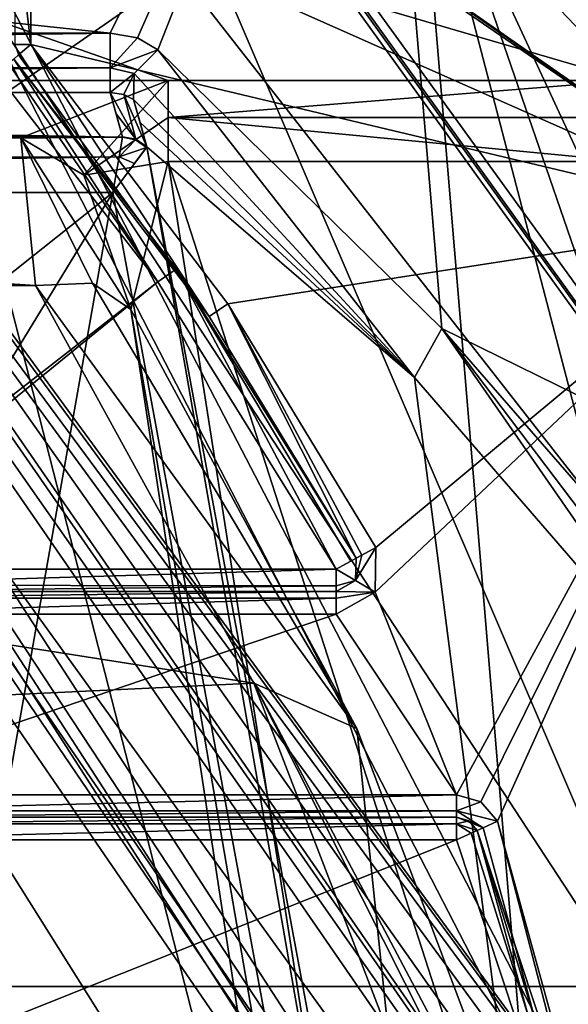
# Model space of a CAD drawing. Extents: x -200 to 200, y -433 to 356.
# Tile 130 of 256: x 5.05 to 7.48, y -251.08 to -246.72. Entities that reach past the tile are written whole.
import ezdxf

# ---------------------------------------------------------------- set-up
doc = ezdxf.new("R2010")
doc.units = 0
doc.header["$LTSCALE"] = 13.670324
for name, color, linetype in [('102', 7, 'CONTINUOUS'), ('2966', 7, 'CONTINUOUS'), ('2967', 7, 'CONTINUOUS'), ('2969', 7, 'CONTINUOUS'), ('2970', 7, 'CONTINUOUS'), ('2971', 7, 'CONTINUOUS'), ('2973', 7, 'CONTINUOUS'), ('2981', 7, 'CONTINUOUS'), ('2985', 7, 'CONTINUOUS'), ('2986', 7, 'CONTINUOUS'), ('2988', 7, 'CONTINUOUS'), ('2999', 7, 'CONTINUOUS'), ('3015', 7, 'CONTINUOUS'), ('3016', 7, 'CONTINUOUS'), ('3017', 7, 'CONTINUOUS'), ('3023', 7, 'CONTINUOUS'), ('3094', 7, 'CONTINUOUS'), ('3095', 7, 'CONTINUOUS'), ('3135', 7, 'CONTINUOUS'), ('3136', 7, 'CONTINUOUS'), ('3137', 7, 'CONTINUOUS'), ('3141', 7, 'CONTINUOUS'), ('3142', 7, 'CONTINUOUS'), ('3143', 7, 'CONTINUOUS'), ('3164', 7, 'CONTINUOUS'), ('3165', 7, 'CONTINUOUS'), ('3166', 7, 'CONTINUOUS'), ('3170', 7, 'CONTINUOUS'), ('3171', 7, 'CONTINUOUS'), ('3172', 7, 'CONTINUOUS'), ('3173', 7, 'CONTINUOUS'), ('3174', 7, 'CONTINUOUS'), ('3176', 7, 'CONTINUOUS'), ('3649', 7, 'CONTINUOUS'), ('3652', 7, 'CONTINUOUS'), ('3654', 7, 'CONTINUOUS'), ('3655', 7, 'CONTINUOUS'), ('3657', 7, 'CONTINUOUS'), ('3658', 7, 'CONTINUOUS'), ('3669', 7, 'CONTINUOUS'), ('3698', 7, 'CONTINUOUS'), ('3701', 7, 'CONTINUOUS'), ('3708', 7, 'CONTINUOUS'), ('3710', 7, 'CONTINUOUS'), ('3722', 7, 'CONTINUOUS'), ('3724', 7, 'CONTINUOUS'), ('3731', 7, 'CONTINUOUS'), ('3732', 7, 'CONTINUOUS'), ('3887', 7, 'CONTINUOUS'), ('3889', 7, 'CONTINUOUS'), ('3890', 7, 'CONTINUOUS'), ('3892', 7, 'CONTINUOUS'), ('3893', 7, 'CONTINUOUS'), ('3908', 7, 'CONTINUOUS'), ('3910', 7, 'CONTINUOUS'), ('3913', 7, 'CONTINUOUS'), ('8', 7, 'CONTINUOUS'), ('80', 7, 'CONTINUOUS'), ('83', 7, 'CONTINUOUS'), ('84', 7, 'CONTINUOUS'), ('86', 7, 'CONTINUOUS'), ('956', 7, 'CONTINUOUS'), ('963', 7, 'CONTINUOUS'), ('965', 7, 'CONTINUOUS'), ('967', 7, 'CONTINUOUS')]:
    doc.layers.add(name, color=color, linetype=linetype)

msp = doc.modelspace()

# ---------------------------------------------------------------- linework, layer by layer
at = {"layer": '102', "color": 7, "linetype": 'CONTINUOUS'}
for points in [[(0, -241.5, 63.65), (11.7498, -259.6401, 63.65), (0, -241.7929, 64.3571), (0, -241.5, 63.65)], [(11.7498, -259.6401, 63.65), (0, -242.5, 64.65), (0, -241.7929, 64.3571), (11.7498, -259.6401, 63.65)], [(10.7493, -259.6441, 64.65), (0, -242.5, 64.65), (11.7498, -259.6401, 63.65), (10.7493, -259.6441, 64.65)]]:
    msp.add_3dface(points, dxfattribs=at)
at = {"layer": '2966', "color": 7, "linetype": 'CONTINUOUS'}
for points in [[(0, -241.85, 58.15), (5.1, -246.15, 58.15), (8.3709, -247.6033, 58.15), (0, -241.85, 58.15)], [(5.1, -246.15, 58.15), (5.1, -246.8248, 58.15), (8.3709, -247.6033, 58.15), (5.1, -246.15, 58.15)], [(5.1, -246.8248, 58.15), (5.9732, -247.9748, 58.15), (8.3709, -247.6033, 58.15), (5.1, -246.8248, 58.15)], [(5.9732, -247.9748, 58.15), (6.6278, -249.0538, 58.15), (8.3709, -247.6033, 58.15), (5.9732, -247.9748, 58.15)], [(6.6246, -249.2516, 58.15), (6.9852, -250.15, 58.15), (8.3709, -247.6033, 58.15), (6.6246, -249.2516, 58.15)], [(6.6278, -249.0538, 58.15), (6.6246, -249.2516, 58.15), (8.3709, -247.6033, 58.15), (6.6278, -249.0538, 58.15)], [(6.9852, -250.15, 58.15), (7.0932, -250.1818, 58.15), (8.3709, -247.6033, 58.15), (6.9852, -250.15, 58.15)], [(7.0932, -250.1818, 58.15), (7.1671, -250.2668, 58.15), (8.3709, -247.6033, 58.15), (7.0932, -250.1818, 58.15)], [(7.1671, -250.2668, 58.15), (8.895, -256.5463, 58.15), (8.3709, -247.6033, 58.15), (7.1671, -250.2668, 58.15)], [(6.4525, -249.35, 58.15), (6.9852, -250.15, 58.15), (6.6246, -249.2516, 58.15), (6.4525, -249.35, 58.15)], [(4.1, -250.15, 58.15), (6.9852, -250.15, 58.15), (6.4525, -249.35, 58.15), (4.1, -250.15, 58.15)], [(4.1, -249.35, 58.15), (4.1, -250.15, 58.15), (6.4525, -249.35, 58.15), (4.1, -249.35, 58.15)]]:
    msp.add_3dface(points, dxfattribs=at)
at = {"layer": '2967', "color": 7, "linetype": 'CONTINUOUS'}
for points in [[(0, -241.75, 51.25), (11.4989, -259.503, 58.05), (2.594, -242.2139, 49.1018), (0, -241.75, 51.25)], [(0, -241.75, 58.05), (11.4989, -259.503, 58.05), (0, -241.75, 51.25), (0, -241.75, 58.05)], [(2.594, -242.2139, 49.1018), (11.4989, -259.503, 58.05), (4.513, -243.194, 10.3735), (2.594, -242.2139, 49.1018)], [(4.513, -243.194, 10.3735), (11.4989, -259.503, 58.05), (8.166, -247.076, 7.15), (4.513, -243.194, 10.3735)]]:
    msp.add_3dface(points, dxfattribs=at)
at = {"layer": '2969', "color": 7, "linetype": 'CONTINUOUS'}
for points in [[(5.6631, -247.8761, 11.15), (4.9486, -246.9555, 11.15), (3.9585, -249.2086, 11.15), (5.6631, -247.8761, 11.15)], [(4.1, -249.15, 11.15), (5.6631, -247.8761, 11.15), (3.9585, -249.2086, 11.15), (4.1, -249.15, 11.15)], [(6.4525, -249.15, 11.15), (5.6631, -247.8761, 11.15), (4.1, -249.15, 11.15), (6.4525, -249.15, 11.15)], [(0.55, -252.9221, 11.15), (6.9852, -250.35, 11.15), (4.1, -250.35, 11.15), (0.55, -252.9221, 11.15)], [(8.3102, -254.3596, 11.15), (6.9852, -250.35, 11.15), (0.55, -252.9221, 11.15), (8.3102, -254.3596, 11.15)]]:
    msp.add_3dface(points, dxfattribs=at)
at = {"layer": '2970', "color": 7, "linetype": 'CONTINUOUS'}
for points in [[(7.0762, -250.3084, 58.05), (8.4078, -254.3378, 11.25), (8.7959, -256.559, 58.05), (7.0762, -250.3084, 58.05)], [(7.0762, -250.3084, 11.25), (8.4078, -254.3378, 11.25), (7.0762, -250.3084, 58.05), (7.0762, -250.3084, 11.25)]]:
    msp.add_3dface(points, dxfattribs=at)
at = {"layer": '2971', "color": 7, "linetype": 'CONTINUOUS'}
for points in [[(6.9852, -250.25, 11.25), (6.9852, -250.25, 58.05), (4.1, -250.25, 11.25), (6.9852, -250.25, 11.25)], [(4.1, -250.25, 11.25), (6.9852, -250.25, 58.05), (4.1, -250.25, 58.05), (4.1, -250.25, 11.25)]]:
    msp.add_3dface(points, dxfattribs=at)
at = {"layer": '2973', "color": 7, "linetype": 'CONTINUOUS'}
for points in [[(5.0243, -246.8901, 58.05), (5.745, -247.8187, 11.25), (5.8901, -248.0305, 58.05), (5.0243, -246.8901, 58.05)], [(5.0243, -246.8901, 11.25), (5.745, -247.8187, 11.25), (5.0243, -246.8901, 58.05), (5.0243, -246.8901, 11.25)], [(5.745, -247.8187, 11.25), (6.5401, -249.1019, 11.25), (5.8901, -248.0305, 58.05), (5.745, -247.8187, 11.25)], [(6.5401, -249.1019, 11.25), (6.5401, -249.1019, 58.05), (5.8901, -248.0305, 58.05), (6.5401, -249.1019, 11.25)]]:
    msp.add_3dface(points, dxfattribs=at)
at = {"layer": '2981', "color": 7, "linetype": 'CONTINUOUS'}
for points in [[(4.1, -249.25, 11.25), (4.1, -249.25, 58.05), (6.4525, -249.25, 11.25), (4.1, -249.25, 11.25)], [(6.4525, -249.25, 11.25), (4.1, -249.25, 58.05), (6.4525, -249.25, 58.05), (6.4525, -249.25, 11.25)]]:
    msp.add_3dface(points, dxfattribs=at)
at = {"layer": '2985', "color": 7, "linetype": 'CONTINUOUS'}
for points in [[(4.2353, -243.3176, 9.9677), (7.7436, -246.9847, 6.8018), (-4.4044, -243.4312, 9.8856), (4.2353, -243.3176, 9.9677)], [(-5.7084, -246.9847, 6.8018), (-4.4044, -243.4312, 9.8856), (5.7084, -246.9847, 6.8018), (-5.7084, -246.9847, 6.8018)], [(-4.4044, -243.4312, 9.8856), (7.7436, -246.9847, 6.8018), (5.7084, -246.9847, 6.8018), (-4.4044, -243.4312, 9.8856)], [(-5.0498, -247.247, 6.5278), (-5.7084, -246.9847, 6.8018), (5.0558, -247.2381, 6.5372), (-5.0498, -247.247, 6.5278)], [(5.0558, -247.2381, 6.5372), (-5.7084, -246.9847, 6.8018), (5.7084, -246.9847, 6.8018), (5.0558, -247.2381, 6.5372)], [(-5.1213, -247.8925, 5.8196), (-5.0498, -247.247, 6.5278), (5.1214, -247.8925, 5.8196), (-5.1213, -247.8925, 5.8196)], [(5.1214, -247.8925, 5.8196), (-5.0498, -247.247, 6.5278), (5.0558, -247.2381, 6.5372), (5.1214, -247.8925, 5.8196)], [(-6.348, -250.2474, 2.7288), (-5.1213, -247.8925, 5.8196), (6.088, -249.6558, 3.5946), (-6.348, -250.2474, 2.7288)], [(6.088, -249.6558, 3.5946), (-5.1213, -247.8925, 5.8196), (5.1214, -247.8925, 5.8196), (6.088, -249.6558, 3.5946)], [(6.9326, -251.8575, -0.0732), (-6.348, -250.2474, 2.7288), (6.088, -249.6558, 3.5946), (6.9326, -251.8575, -0.0732)], [(-6.9326, -251.8575, -0.0732), (-6.348, -250.2474, 2.7288), (6.9326, -251.8575, -0.0732), (-6.9326, -251.8575, -0.0732)]]:
    msp.add_3dface(points, dxfattribs=at)
at = {"layer": '2986', "color": 7, "linetype": 'CONTINUOUS'}
for points in [[(5.7084, -247.3435, 6.65), (10.7918, -263.1292, 6.65), (8.486, -265.1074, 6.65), (5.7084, -247.3435, 6.65)], [(7.7436, -247.3435, 6.65), (10.7918, -263.1292, 6.65), (5.7084, -247.3435, 6.65), (7.7436, -247.3435, 6.65)]]:
    msp.add_3dface(points, dxfattribs=at)
at = {"layer": '2988', "color": 7, "linetype": 'CONTINUOUS'}
for points in [[(5.5429, -247.9991, 6.15), (8.0692, -264.6218, 6.15), (6.5431, -249.8562, 3.8845), (5.5429, -247.9991, 6.15)], [(6.5431, -249.8562, 3.8845), (8.0692, -264.6218, 6.15), (7.4105, -252.1577, 0.15), (6.5431, -249.8562, 3.8845)]]:
    msp.add_3dface(points, dxfattribs=at)
at = {"layer": '2999', "color": 7, "linetype": 'CONTINUOUS'}
for points in [[(5.7084, -247.3435, 6.65), (5.5429, -247.9991, 6.15), (5.3344, -247.4044, 6.5152), (5.7084, -247.3435, 6.65)], [(5.7084, -247.3435, 6.65), (8.486, -265.1074, 6.65), (5.5429, -247.9991, 6.15), (5.7084, -247.3435, 6.65)], [(8.486, -265.1074, 6.65), (8.0692, -264.6218, 6.15), (5.5429, -247.9991, 6.15), (8.486, -265.1074, 6.65)]]:
    msp.add_3dface(points, dxfattribs=at)
at = {"layer": '3015', "color": 7, "linetype": 'CONTINUOUS'}
for points in [[(6.5431, -249.8562, 3.8845), (5.1214, -247.8925, 5.8196), (5.373, -247.8834, 5.9528), (6.5431, -249.8562, 3.8845)], [(6.088, -249.6558, 3.5946), (5.1214, -247.8925, 5.8196), (6.5431, -249.8562, 3.8845), (6.088, -249.6558, 3.5946)], [(5.5429, -247.9991, 6.15), (6.5431, -249.8562, 3.8845), (5.373, -247.8834, 5.9528), (5.5429, -247.9991, 6.15)], [(6.9326, -251.8575, -0.0732), (6.088, -249.6558, 3.5946), (7.2331, -251.9308, 0.0095), (6.9326, -251.8575, -0.0732)], [(6.088, -249.6558, 3.5946), (6.5431, -249.8562, 3.8845), (7.4105, -252.1577, 0.15), (6.088, -249.6558, 3.5946)], [(6.088, -249.6558, 3.5946), (7.4105, -252.1577, 0.15), (7.2331, -251.9308, 0.0095), (6.088, -249.6558, 3.5946)]]:
    msp.add_3dface(points, dxfattribs=at)
at = {"layer": '3016', "color": 7, "linetype": 'CONTINUOUS'}
for points in [[(5.0558, -247.2381, 6.5372), (5.7084, -246.9847, 6.8018), (5.3344, -247.4044, 6.5152), (5.0558, -247.2381, 6.5372)], [(5.3344, -247.4044, 6.5152), (5.7084, -246.9847, 6.8018), (5.7084, -247.1487, 6.6895), (5.3344, -247.4044, 6.5152)], [(5.7084, -247.3435, 6.65), (5.3344, -247.4044, 6.5152), (5.7084, -247.1487, 6.6895), (5.7084, -247.3435, 6.65)], [(5.0558, -247.2381, 6.5372), (5.5429, -247.9991, 6.15), (5.373, -247.8834, 5.9528), (5.0558, -247.2381, 6.5372)], [(5.5429, -247.9991, 6.15), (5.0558, -247.2381, 6.5372), (5.3344, -247.4044, 6.5152), (5.5429, -247.9991, 6.15)], [(5.1214, -247.8925, 5.8196), (5.0558, -247.2381, 6.5372), (5.373, -247.8834, 5.9528), (5.1214, -247.8925, 5.8196)]]:
    msp.add_3dface(points, dxfattribs=at)
at = {"layer": '3017', "color": 7, "linetype": 'CONTINUOUS'}
for points in [[(5.7084, -247.1487, 6.6895), (7.7436, -246.9847, 6.8018), (7.7436, -247.1487, 6.6895), (5.7084, -247.1487, 6.6895)], [(5.7084, -246.9847, 6.8018), (7.7436, -246.9847, 6.8018), (5.7084, -247.1487, 6.6895), (5.7084, -246.9847, 6.8018)], [(7.7436, -247.3435, 6.65), (5.7084, -247.1487, 6.6895), (7.7436, -247.1487, 6.6895), (7.7436, -247.3435, 6.65)], [(7.7436, -247.3435, 6.65), (5.7084, -247.3435, 6.65), (5.7084, -247.1487, 6.6895), (7.7436, -247.3435, 6.65)]]:
    msp.add_3dface(points, dxfattribs=at)
at = {"layer": '3023', "color": 7, "linetype": 'CONTINUOUS'}
for points in [[(4.513, -243.194, 10.3735), (8.166, -247.076, 7.15), (4.2353, -243.3176, 9.9677), (4.513, -243.194, 10.3735)], [(4.2353, -243.3176, 9.9677), (8.166, -247.076, 7.15), (7.9981, -246.9672, 6.9412), (4.2353, -243.3176, 9.9677)], [(7.7436, -246.9847, 6.8018), (4.2353, -243.3176, 9.9677), (7.9981, -246.9672, 6.9412), (7.7436, -246.9847, 6.8018)]]:
    msp.add_3dface(points, dxfattribs=at)
at = {"layer": '3094', "color": 7, "linetype": 'CONTINUOUS'}
for points in [[(6.9852, -250.25, 58.05), (6.9852, -250.25, 11.25), (7.0393, -250.2659, 11.25), (6.9852, -250.25, 58.05)], [(6.9852, -250.25, 58.05), (7.0393, -250.2659, 11.25), (7.0393, -250.2659, 58.05), (6.9852, -250.25, 58.05)], [(7.0762, -250.3084, 11.25), (7.0762, -250.3084, 58.05), (7.0393, -250.2659, 58.05), (7.0762, -250.3084, 11.25)], [(7.0393, -250.2659, 11.25), (7.0762, -250.3084, 11.25), (7.0393, -250.2659, 58.05), (7.0393, -250.2659, 11.25)]]:
    msp.add_3dface(points, dxfattribs=at)
at = {"layer": '3095', "color": 7, "linetype": 'CONTINUOUS'}
for points in [[(6.5401, -249.1019, 58.05), (6.5385, -249.2009, 11.25), (6.5385, -249.2009, 58.05), (6.5401, -249.1019, 58.05)], [(6.5401, -249.1019, 58.05), (6.5401, -249.1019, 11.25), (6.5385, -249.2009, 11.25), (6.5401, -249.1019, 58.05)], [(6.4525, -249.25, 11.25), (6.4525, -249.25, 58.05), (6.5385, -249.2009, 58.05), (6.4525, -249.25, 11.25)], [(6.5385, -249.2009, 11.25), (6.4525, -249.25, 11.25), (6.5385, -249.2009, 58.05), (6.5385, -249.2009, 11.25)]]:
    msp.add_3dface(points, dxfattribs=at)
at = {"layer": '3135', "color": 7, "linetype": 'CONTINUOUS'}
for points in [[(8.3102, -254.3596, 11.15), (7.0762, -250.3084, 11.25), (7.0499, -250.3203, 11.1798), (8.3102, -254.3596, 11.15)], [(8.3102, -254.3596, 11.15), (8.4078, -254.3378, 11.25), (7.0762, -250.3084, 11.25), (8.3102, -254.3596, 11.15)], [(6.9852, -250.35, 11.15), (8.3102, -254.3596, 11.15), (7.0499, -250.3203, 11.1798), (6.9852, -250.35, 11.15)]]:
    msp.add_3dface(points, dxfattribs=at)
at = {"layer": '3136', "color": 7, "linetype": 'CONTINUOUS'}
for points in [[(7.0393, -250.2659, 11.25), (6.9852, -250.25, 11.25), (6.9852, -250.2789, 11.1796), (7.0393, -250.2659, 11.25)], [(7.0762, -250.3084, 11.25), (7.0393, -250.2659, 11.25), (6.9852, -250.2789, 11.1796), (7.0762, -250.3084, 11.25)], [(7.0499, -250.3203, 11.1798), (7.0762, -250.3084, 11.25), (6.9852, -250.2789, 11.1796), (7.0499, -250.3203, 11.1798)], [(6.9852, -250.35, 11.15), (7.0499, -250.3203, 11.1798), (6.9852, -250.2789, 11.1796), (6.9852, -250.35, 11.15)]]:
    msp.add_3dface(points, dxfattribs=at)
at = {"layer": '3137', "color": 7, "linetype": 'CONTINUOUS'}
for points in [[(6.9852, -250.25, 11.25), (4.1, -250.25, 11.25), (4.1, -250.2793, 11.1793), (6.9852, -250.25, 11.25)], [(6.9852, -250.2789, 11.1796), (6.9852, -250.25, 11.25), (4.1, -250.2793, 11.1793), (6.9852, -250.2789, 11.1796)], [(4.1, -250.35, 11.15), (6.9852, -250.2789, 11.1796), (4.1, -250.2793, 11.1793), (4.1, -250.35, 11.15)], [(4.1, -250.35, 11.15), (6.9852, -250.35, 11.15), (6.9852, -250.2789, 11.1796), (4.1, -250.35, 11.15)]]:
    msp.add_3dface(points, dxfattribs=at)
at = {"layer": '3141', "color": 7, "linetype": 'CONTINUOUS'}
for points in [[(6.4525, -249.15, 11.15), (4.1, -249.2207, 11.1793), (6.4525, -249.2243, 11.1831), (6.4525, -249.15, 11.15)], [(6.4525, -249.15, 11.15), (4.1, -249.15, 11.15), (4.1, -249.2207, 11.1793), (6.4525, -249.15, 11.15)], [(4.1, -249.2207, 11.1793), (4.1, -249.25, 11.25), (6.4525, -249.2243, 11.1831), (4.1, -249.2207, 11.1793)], [(4.1, -249.25, 11.25), (6.4525, -249.25, 11.25), (6.4525, -249.2243, 11.1831), (4.1, -249.25, 11.25)]]:
    msp.add_3dface(points, dxfattribs=at)
at = {"layer": '3142', "color": 7, "linetype": 'CONTINUOUS'}
for points in [[(6.5401, -249.1019, 11.25), (6.4525, -249.15, 11.15), (6.5385, -249.2009, 11.25), (6.5401, -249.1019, 11.25)], [(6.4525, -249.15, 11.15), (6.5401, -249.1019, 11.25), (6.5169, -249.1146, 11.1822), (6.4525, -249.15, 11.15)], [(6.5385, -249.2009, 11.25), (6.4525, -249.15, 11.15), (6.4525, -249.2243, 11.1831), (6.5385, -249.2009, 11.25)], [(6.4525, -249.25, 11.25), (6.5385, -249.2009, 11.25), (6.4525, -249.2243, 11.1831), (6.4525, -249.25, 11.25)]]:
    msp.add_3dface(points, dxfattribs=at)
at = {"layer": '3143', "color": 7, "linetype": 'CONTINUOUS'}
for points in [[(4.9486, -246.9555, 11.15), (5.6631, -247.8761, 11.15), (5.0021, -246.9093, 11.1793), (4.9486, -246.9555, 11.15)], [(5.6631, -247.8761, 11.15), (5.0243, -246.8901, 11.25), (5.0021, -246.9093, 11.1793), (5.6631, -247.8761, 11.15)], [(5.6631, -247.8761, 11.15), (5.745, -247.8187, 11.25), (5.0243, -246.8901, 11.25), (5.6631, -247.8761, 11.15)], [(5.6631, -247.8761, 11.15), (6.4525, -249.15, 11.15), (5.745, -247.8187, 11.25), (5.6631, -247.8761, 11.15)], [(5.745, -247.8187, 11.25), (6.4525, -249.15, 11.15), (6.5169, -249.1146, 11.1822), (5.745, -247.8187, 11.25)], [(6.5401, -249.1019, 11.25), (5.745, -247.8187, 11.25), (6.5169, -249.1146, 11.1822), (6.5401, -249.1019, 11.25)]]:
    msp.add_3dface(points, dxfattribs=at)
at = {"layer": '3164', "color": 7, "linetype": 'CONTINUOUS'}
for points in [[(8.7959, -256.559, 58.05), (7.1671, -250.2668, 58.15), (7.1028, -250.2962, 58.1207), (8.7959, -256.559, 58.05)], [(8.895, -256.5463, 58.15), (7.1671, -250.2668, 58.15), (8.7959, -256.559, 58.05), (8.895, -256.5463, 58.15)], [(7.0762, -250.3084, 58.05), (8.7959, -256.559, 58.05), (7.1028, -250.2962, 58.1207), (7.0762, -250.3084, 58.05)]]:
    msp.add_3dface(points, dxfattribs=at)
at = {"layer": '3165', "color": 7, "linetype": 'CONTINUOUS'}
for points in [[(7.0932, -250.1818, 58.15), (6.9852, -250.15, 58.15), (6.9852, -250.2207, 58.1207), (7.0932, -250.1818, 58.15)], [(7.1671, -250.2668, 58.15), (7.0932, -250.1818, 58.15), (6.9852, -250.2207, 58.1207), (7.1671, -250.2668, 58.15)], [(7.1671, -250.2668, 58.15), (6.9852, -250.2207, 58.1207), (7.1028, -250.2962, 58.1207), (7.1671, -250.2668, 58.15)], [(6.9852, -250.2207, 58.1207), (6.9852, -250.25, 58.05), (7.1028, -250.2962, 58.1207), (6.9852, -250.2207, 58.1207)], [(6.9852, -250.25, 58.05), (7.0393, -250.2659, 58.05), (7.1028, -250.2962, 58.1207), (6.9852, -250.25, 58.05)], [(7.0393, -250.2659, 58.05), (7.0762, -250.3084, 58.05), (7.1028, -250.2962, 58.1207), (7.0393, -250.2659, 58.05)]]:
    msp.add_3dface(points, dxfattribs=at)
at = {"layer": '3166', "color": 7, "linetype": 'CONTINUOUS'}
for points in [[(6.9852, -250.15, 58.15), (4.1, -250.2215, 58.1199), (6.9852, -250.2207, 58.1207), (6.9852, -250.15, 58.15)], [(6.9852, -250.15, 58.15), (4.1, -250.15, 58.15), (4.1, -250.2215, 58.1199), (6.9852, -250.15, 58.15)], [(4.1, -250.2215, 58.1199), (4.1, -250.25, 58.05), (6.9852, -250.2207, 58.1207), (4.1, -250.2215, 58.1199)], [(4.1, -250.25, 58.05), (6.9852, -250.25, 58.05), (6.9852, -250.2207, 58.1207), (4.1, -250.25, 58.05)]]:
    msp.add_3dface(points, dxfattribs=at)
at = {"layer": '3170', "color": 7, "linetype": 'CONTINUOUS'}
for points in [[(6.4525, -249.2793, 58.1207), (6.4525, -249.25, 58.05), (4.1, -249.2786, 58.12), (6.4525, -249.2793, 58.1207)], [(6.4525, -249.25, 58.05), (4.1, -249.25, 58.05), (4.1, -249.2786, 58.12), (6.4525, -249.25, 58.05)], [(4.1, -249.35, 58.15), (6.4525, -249.2793, 58.1207), (4.1, -249.2786, 58.12), (4.1, -249.35, 58.15)], [(4.1, -249.35, 58.15), (6.4525, -249.35, 58.15), (6.4525, -249.2793, 58.1207), (4.1, -249.35, 58.15)]]:
    msp.add_3dface(points, dxfattribs=at)
at = {"layer": '3171', "color": 7, "linetype": 'CONTINUOUS'}
for points in [[(6.6246, -249.2516, 58.15), (6.6278, -249.0538, 58.15), (6.5385, -249.2009, 58.05), (6.6246, -249.2516, 58.15)], [(6.5385, -249.2009, 58.05), (6.6278, -249.0538, 58.15), (6.5658, -249.0878, 58.1207), (6.5385, -249.2009, 58.05)], [(6.5401, -249.1019, 58.05), (6.5385, -249.2009, 58.05), (6.5658, -249.0878, 58.1207), (6.5401, -249.1019, 58.05)], [(6.4525, -249.25, 58.05), (6.6246, -249.2516, 58.15), (6.5385, -249.2009, 58.05), (6.4525, -249.25, 58.05)], [(6.6246, -249.2516, 58.15), (6.4525, -249.25, 58.05), (6.4525, -249.2793, 58.1207), (6.6246, -249.2516, 58.15)], [(6.4525, -249.35, 58.15), (6.6246, -249.2516, 58.15), (6.4525, -249.2793, 58.1207), (6.4525, -249.35, 58.15)]]:
    msp.add_3dface(points, dxfattribs=at)
at = {"layer": '3172', "color": 7, "linetype": 'CONTINUOUS'}
for points in [[(5.8901, -248.0305, 58.05), (5.1, -246.8248, 58.15), (5.0463, -246.8711, 58.1205), (5.8901, -248.0305, 58.05)], [(5.9732, -247.9748, 58.15), (5.1, -246.8248, 58.15), (5.8901, -248.0305, 58.05), (5.9732, -247.9748, 58.15)], [(5.0243, -246.8901, 58.05), (5.8901, -248.0305, 58.05), (5.0463, -246.8711, 58.1205), (5.0243, -246.8901, 58.05)], [(6.5401, -249.1019, 58.05), (5.9732, -247.9748, 58.15), (5.8901, -248.0305, 58.05), (6.5401, -249.1019, 58.05)], [(6.6278, -249.0538, 58.15), (5.9732, -247.9748, 58.15), (6.5658, -249.0878, 58.1207), (6.6278, -249.0538, 58.15)], [(5.9732, -247.9748, 58.15), (6.5401, -249.1019, 58.05), (6.5658, -249.0878, 58.1207), (5.9732, -247.9748, 58.15)]]:
    msp.add_3dface(points, dxfattribs=at)
at = {"layer": '3173', "color": 7, "linetype": 'CONTINUOUS'}
msp.add_3dface([(5.1, -246.8248, 58.15), (5.0292, -246.8248, 58.1206), (5.0463, -246.8711, 58.1205), (5.1, -246.8248, 58.15)], dxfattribs=at)
at = {"layer": '3174', "color": 7, "linetype": 'CONTINUOUS'}
for points in [[(5.1, -246.8248, 58.15), (5.1, -246.15, 58.15), (5.0293, -246.2207, 58.1207), (5.1, -246.8248, 58.15)], [(5.0292, -246.8248, 58.1206), (5.1, -246.8248, 58.15), (5.0293, -246.2207, 58.1207), (5.0292, -246.8248, 58.1206)]]:
    msp.add_3dface(points, dxfattribs=at)
at = {"layer": '3176', "color": 7, "linetype": 'CONTINUOUS'}
for points in [[(11.3989, -259.502, 58.15), (11.4989, -259.503, 58.05), (0, -241.75, 58.05), (11.3989, -259.502, 58.15)], [(8.3709, -247.6033, 58.15), (0, -241.75, 58.05), (0, -241.7793, 58.1207), (8.3709, -247.6033, 58.15)], [(8.3709, -247.6033, 58.15), (11.3989, -259.502, 58.15), (0, -241.75, 58.05), (8.3709, -247.6033, 58.15)], [(0, -241.85, 58.15), (8.3709, -247.6033, 58.15), (0, -241.7793, 58.1207), (0, -241.85, 58.15)]]:
    msp.add_3dface(points, dxfattribs=at)
at = {"layer": '3649', "color": 7, "linetype": 'CONTINUOUS'}
for points in [[(7.5494, -245.3849, -13.35), (12.2387, -260.5014, -13.35), (0, -246.6664, -13.35), (7.5494, -245.3849, -13.35)], [(0, -246.6664, -13.35), (12.2387, -260.5014, -13.35), (0, -252.9886, -13.35), (0, -246.6664, -13.35)]]:
    msp.add_3dface(points, dxfattribs=at)
at = {"layer": '3652', "color": 7, "linetype": 'CONTINUOUS'}
msp.add_3dface([(10.5751, -249.8864, -1.35), (7.7392, -245.2222, -13.1), (6.8766, -244.301, -9.1675), (10.5751, -249.8864, -1.35)], dxfattribs=at)
at = {"layer": '3654', "color": 7, "linetype": 'CONTINUOUS'}
for points in [[(5.4521, -246.7743, -6.4516), (6.6128, -244.4367, -8.7077), (0, -246.1926, -7.1096), (5.4521, -246.7743, -6.4516)], [(5.5727, -246.7956, -6.426), (6.6128, -244.4367, -8.7077), (5.4521, -246.7743, -6.4516), (5.5727, -246.7956, -6.426)], [(5.6621, -246.8483, -6.3621), (6.6128, -244.4367, -8.7077), (5.5727, -246.7956, -6.426), (5.6621, -246.8483, -6.3621)], [(6.9194, -248.0842, -4.6143), (6.6128, -244.4367, -8.7077), (5.6621, -246.8483, -6.3621), (6.9194, -248.0842, -4.6143)], [(10.1437, -249.6688, -0.9849), (6.6128, -244.4367, -8.7077), (6.9194, -248.0842, -4.6143), (10.1437, -249.6688, -0.9849)], [(-5.4521, -246.7743, -6.4516), (5.4521, -246.7743, -6.4516), (0, -246.1926, -7.1096), (-5.4521, -246.7743, -6.4516)], [(8.3051, -249.6763, -0.9589), (10.1437, -249.6688, -0.9849), (6.9194, -248.0842, -4.6143), (8.3051, -249.6763, -0.9589)]]:
    msp.add_3dface(points, dxfattribs=at)
at = {"layer": '3655', "color": 7, "linetype": 'CONTINUOUS'}
for points in [[(5.4629, -247.4813, -7.85), (-5.4635, -247.4813, -7.85), (-9.6438, -259.5049, -7.85), (5.4629, -247.4813, -7.85)], [(5.4629, -247.4813, -7.85), (-9.6438, -259.5049, -7.85), (0, -256.45, -7.85), (5.4629, -247.4813, -7.85)], [(5.4629, -247.4813, -7.85), (0, -256.45, -7.85), (3.3, -259.75, -7.85), (5.4629, -247.4813, -7.85)], [(8.8306, -265.7363, -7.85), (5.4629, -247.4813, -7.85), (3.3, -259.75, -7.85), (8.8306, -265.7363, -7.85)]]:
    msp.add_3dface(points, dxfattribs=at)
at = {"layer": '3657', "color": 7, "linetype": 'CONTINUOUS'}
for points in [[(-5.4521, -247.0373, -6.5216), (-5.4787, -247.1323, -7.0602), (5.5059, -247.2351, -7.6434), (-5.4521, -247.0373, -6.5216)], [(5.4521, -247.0373, -6.5216), (-5.4521, -247.0373, -6.5216), (5.5059, -247.2351, -7.6434), (5.4521, -247.0373, -6.5216)], [(5.4787, -247.1322, -7.0601), (5.4521, -247.0373, -6.5216), (5.5059, -247.2351, -7.6434), (5.4787, -247.1322, -7.0601)], [(-5.4787, -247.1323, -7.0602), (-5.5059, -247.2351, -7.6434), (5.5059, -247.2351, -7.6434), (-5.4787, -247.1323, -7.0602)], [(5.5061, -247.2336, -7.6348), (5.4787, -247.1322, -7.0601), (5.5059, -247.2351, -7.6434), (5.5061, -247.2336, -7.6348)]]:
    msp.add_3dface(points, dxfattribs=at)
at = {"layer": '3658', "color": 7, "linetype": 'CONTINUOUS'}
for points in [[(5.5555, -247.0689, -6.4442), (5.5846, -247.1702, -7.0132), (6.7988, -248.3008, -4.6788), (5.5555, -247.0689, -6.4442)], [(5.5846, -247.1702, -7.0132), (5.6145, -247.2785, -7.6218), (6.7988, -248.3008, -4.6788), (5.5846, -247.1702, -7.0132)], [(6.7988, -248.3008, -4.6788), (5.6145, -247.2785, -7.6218), (9.0596, -265.8413, -7.6218), (6.7988, -248.3008, -4.6788)], [(8.1733, -249.8909, -0.9869), (6.7988, -248.3008, -4.6788), (9.0596, -265.8413, -7.6218), (8.1733, -249.8909, -0.9869)]]:
    msp.add_3dface(points, dxfattribs=at)
at = {"layer": '3669', "color": 7, "linetype": 'CONTINUOUS'}
for points in [[(10.5751, -249.8864, -1.35), (6.8766, -244.301, -9.1675), (6.6128, -244.4367, -8.7077), (10.5751, -249.8864, -1.35)], [(10.5751, -249.8864, -1.35), (6.6128, -244.4367, -8.7077), (10.1437, -249.6688, -0.9849), (10.5751, -249.8864, -1.35)]]:
    msp.add_3dface(points, dxfattribs=at)
at = {"layer": '3698', "color": 7, "linetype": 'CONTINUOUS'}
for points in [[(5.4521, -246.9281, -6.4026), (5.4521, -246.7743, -6.4516), (-5.4521, -246.9281, -6.4026), (5.4521, -246.9281, -6.4026)], [(5.4521, -246.7743, -6.4516), (-5.4521, -246.7743, -6.4516), (-5.4521, -246.9281, -6.4026), (5.4521, -246.7743, -6.4516)], [(-5.4521, -247.0373, -6.5216), (5.4521, -247.0373, -6.5216), (5.4521, -246.9281, -6.4026), (-5.4521, -247.0373, -6.5216)], [(-5.4521, -247.0373, -6.5216), (5.4521, -246.9281, -6.4026), (-5.4521, -246.9281, -6.4026), (-5.4521, -247.0373, -6.5216)]]:
    msp.add_3dface(points, dxfattribs=at)
at = {"layer": '3701', "color": 7, "linetype": 'CONTINUOUS'}
for points in [[(5.4521, -247.0373, -6.5216), (5.565, -247.245, -7.63), (5.512, -247.0467, -6.5009), (5.4521, -247.0373, -6.5216)], [(5.4521, -247.0373, -6.5216), (5.4787, -247.1322, -7.0601), (5.565, -247.245, -7.63), (5.4521, -247.0373, -6.5216)], [(5.565, -247.245, -7.63), (5.6145, -247.2785, -7.6218), (5.512, -247.0467, -6.5009), (5.565, -247.245, -7.63)], [(5.6145, -247.2785, -7.6218), (5.5555, -247.0689, -6.4442), (5.512, -247.0467, -6.5009), (5.6145, -247.2785, -7.6218)], [(5.6145, -247.2785, -7.6218), (5.5846, -247.1702, -7.0132), (5.5555, -247.0689, -6.4442), (5.6145, -247.2785, -7.6218)], [(5.4787, -247.1322, -7.0601), (5.5061, -247.2336, -7.6348), (5.565, -247.245, -7.63), (5.4787, -247.1322, -7.0601)]]:
    msp.add_3dface(points, dxfattribs=at)
at = {"layer": '3708', "color": 7, "linetype": 'CONTINUOUS'}
for points in [[(5.5727, -246.7956, -6.426), (5.4521, -246.7743, -6.4516), (5.4521, -246.9281, -6.4026), (5.5727, -246.7956, -6.426)], [(5.6621, -246.8483, -6.3621), (5.5727, -246.7956, -6.426), (5.4521, -246.9281, -6.4026), (5.6621, -246.8483, -6.3621)], [(5.5571, -246.9531, -6.3507), (5.6621, -246.8483, -6.3621), (5.4521, -246.9281, -6.4026), (5.5571, -246.9531, -6.3507)], [(5.4521, -247.0373, -6.5216), (5.5571, -246.9531, -6.3507), (5.4521, -246.9281, -6.4026), (5.4521, -247.0373, -6.5216)], [(5.4521, -247.0373, -6.5216), (5.512, -247.0467, -6.5009), (5.5571, -246.9531, -6.3507), (5.4521, -247.0373, -6.5216)], [(5.512, -247.0467, -6.5009), (5.5555, -247.0689, -6.4442), (5.5571, -246.9531, -6.3507), (5.512, -247.0467, -6.5009)]]:
    msp.add_3dface(points, dxfattribs=at)
at = {"layer": '3710', "color": 7, "linetype": 'CONTINUOUS'}
for points in [[(6.7988, -248.3008, -4.6788), (5.6621, -246.8483, -6.3621), (5.5571, -246.9531, -6.3507), (6.7988, -248.3008, -4.6788)], [(6.9194, -248.0842, -4.6143), (5.6621, -246.8483, -6.3621), (6.7988, -248.3008, -4.6788), (6.9194, -248.0842, -4.6143)], [(5.5555, -247.0689, -6.4442), (6.7988, -248.3008, -4.6788), (5.5571, -246.9531, -6.3507), (5.5555, -247.0689, -6.4442)], [(6.9194, -248.0842, -4.6143), (6.7988, -248.3008, -4.6788), (8.1733, -249.8909, -0.9869), (6.9194, -248.0842, -4.6143)], [(8.3051, -249.6763, -0.9589), (6.9194, -248.0842, -4.6143), (8.182, -249.7512, -0.9494), (8.3051, -249.6763, -0.9589)], [(6.9194, -248.0842, -4.6143), (8.1733, -249.8909, -0.9869), (8.182, -249.7512, -0.9494), (6.9194, -248.0842, -4.6143)]]:
    msp.add_3dface(points, dxfattribs=at)
at = {"layer": '3722', "color": 7, "linetype": 'CONTINUOUS'}
for points in [[(5.6145, -247.2785, -7.6218), (5.4629, -247.4813, -7.85), (8.8306, -265.7363, -7.85), (5.6145, -247.2785, -7.6218)], [(5.4629, -247.4813, -7.85), (5.6145, -247.2785, -7.6218), (5.5597, -247.353, -7.7937), (5.4629, -247.4813, -7.85)], [(5.5597, -247.353, -7.7937), (5.6145, -247.2785, -7.6218), (5.614, -247.2797, -7.6327), (5.5597, -247.353, -7.7937)], [(5.6131, -247.2812, -7.6434), (5.5597, -247.353, -7.7937), (5.614, -247.2797, -7.6327), (5.6131, -247.2812, -7.6434)], [(9.0596, -265.8413, -7.6218), (5.6145, -247.2785, -7.6218), (8.8306, -265.7363, -7.85), (9.0596, -265.8413, -7.6218)]]:
    msp.add_3dface(points, dxfattribs=at)
at = {"layer": '3724', "color": 7, "linetype": 'CONTINUOUS'}
for points in [[(5.5059, -247.2351, -7.6434), (-5.5059, -247.2351, -7.6434), (-5.4889, -247.3339, -7.802), (5.5059, -247.2351, -7.6434)], [(5.5059, -247.2351, -7.6434), (-5.4889, -247.3339, -7.802), (5.4907, -247.3235, -7.7939), (5.5059, -247.2351, -7.6434)], [(-5.4889, -247.3339, -7.802), (-5.4635, -247.4813, -7.85), (5.4907, -247.3235, -7.7939), (-5.4889, -247.3339, -7.802)], [(-5.4635, -247.4813, -7.85), (5.4629, -247.4813, -7.85), (5.4907, -247.3235, -7.7939), (-5.4635, -247.4813, -7.85)]]:
    msp.add_3dface(points, dxfattribs=at)
at = {"layer": '3731', "color": 7, "linetype": 'CONTINUOUS'}
for points in [[(5.5059, -247.2351, -7.6434), (5.4907, -247.3235, -7.7939), (5.5641, -247.2475, -7.6457), (5.5059, -247.2351, -7.6434)], [(5.4907, -247.3235, -7.7939), (5.6131, -247.2812, -7.6434), (5.5641, -247.2475, -7.6457), (5.4907, -247.3235, -7.7939)], [(5.4907, -247.3235, -7.7939), (5.5597, -247.353, -7.7937), (5.6131, -247.2812, -7.6434), (5.4907, -247.3235, -7.7939)], [(5.4907, -247.3235, -7.7939), (5.4629, -247.4813, -7.85), (5.5597, -247.353, -7.7937), (5.4907, -247.3235, -7.7939)]]:
    msp.add_3dface(points, dxfattribs=at)
at = {"layer": '3732', "color": 7, "linetype": 'CONTINUOUS'}
for points in [[(5.5061, -247.2336, -7.6348), (5.5059, -247.2351, -7.6434), (5.5641, -247.2475, -7.6457), (5.5061, -247.2336, -7.6348)], [(5.565, -247.245, -7.63), (5.5061, -247.2336, -7.6348), (5.5641, -247.2475, -7.6457), (5.565, -247.245, -7.63)], [(5.6131, -247.2812, -7.6434), (5.565, -247.245, -7.63), (5.5641, -247.2475, -7.6457), (5.6131, -247.2812, -7.6434)], [(5.565, -247.245, -7.63), (5.6131, -247.2812, -7.6434), (5.614, -247.2797, -7.6327), (5.565, -247.245, -7.63)], [(5.6145, -247.2785, -7.6218), (5.565, -247.245, -7.63), (5.614, -247.2797, -7.6327), (5.6145, -247.2785, -7.6218)]]:
    msp.add_3dface(points, dxfattribs=at)
at = {"layer": '3887', "color": 7, "linetype": 'CONTINUOUS'}
for points in [[(0, -241.5, -13.35), (11.4476, -258.1098, -13.35), (12.2386, -258.9951, -13.35), (0, -241.5, -13.35)], [(0, -242.25, -13.35), (11.4476, -258.1098, -13.35), (0, -241.5, -13.35), (0, -242.25, -13.35)]]:
    msp.add_3dface(points, dxfattribs=at)
at = {"layer": '3889', "color": 7, "linetype": 'CONTINUOUS'}
for points in [[(0, -241.25, -14.1792), (12.4894, -258.9878, -13.6), (12.4607, -258.284, -14.3556), (0, -241.25, -14.1792)], [(0, -241.25, -14.1792), (0, -241.25, -13.6), (12.4894, -258.9878, -13.6), (0, -241.25, -14.1792)]]:
    msp.add_3dface(points, dxfattribs=at)
at = {"layer": '3890', "color": 7, "linetype": 'CONTINUOUS'}
for points in [[(-7.009, -244.6438, -14.493), (0, -241.4095, -14.4123), (12.3344, -258.2907, -14.5729), (-7.009, -244.6438, -14.493)], [(-12.3363, -261.1744, -14.5729), (-7.009, -244.6438, -14.493), (12.3344, -258.2907, -14.5729), (-12.3363, -261.1744, -14.5729)]]:
    msp.add_3dface(points, dxfattribs=at)
at = {"layer": '3892', "color": 7, "linetype": 'CONTINUOUS'}
for points in [[(11.4476, -258.1098, -13.35), (0, -242.25, -13.35), (11.4893, -259.0093, -13.7965), (11.4476, -258.1098, -13.35)], [(0, -242.25, -13.35), (0, -242.25, -13.5246), (11.4893, -259.0093, -13.7965), (0, -242.25, -13.35)]]:
    msp.add_3dface(points, dxfattribs=at)
at = {"layer": '3893', "color": 7, "linetype": 'CONTINUOUS'}
for points in [[(11.3841, -259.012, -13.9724), (6.8989, -245.966, -13.8427), (0, -246.3073, -14.9953), (11.3841, -259.012, -13.9724)], [(-11.3856, -260.4357, -13.9724), (11.3841, -259.012, -13.9724), (0, -246.3073, -14.9953), (-11.3856, -260.4357, -13.9724)]]:
    msp.add_3dface(points, dxfattribs=at)
at = {"layer": '3908', "color": 7, "linetype": 'CONTINUOUS'}
for points in [[(12.2386, -258.9951, -13.35), (0, -241.25, -13.6), (0, -241.3232, -13.4232), (12.2386, -258.9951, -13.35)], [(0, -241.25, -13.6), (12.2386, -258.9951, -13.35), (12.4894, -258.9878, -13.6), (0, -241.25, -13.6)], [(0, -241.5, -13.35), (12.2386, -258.9951, -13.35), (0, -241.3232, -13.4232), (0, -241.5, -13.35)]]:
    msp.add_3dface(points, dxfattribs=at)
at = {"layer": '3910', "color": 7, "linetype": 'CONTINUOUS'}
for points in [[(0, -241.25, -14.1792), (12.4607, -258.284, -14.3556), (0, -241.2937, -14.3204), (0, -241.25, -14.1792)], [(12.4607, -258.284, -14.3556), (0, -241.4095, -14.4123), (0, -241.2937, -14.3204), (12.4607, -258.284, -14.3556)], [(0, -241.4095, -14.4123), (12.4607, -258.284, -14.3556), (12.3344, -258.2907, -14.5729), (0, -241.4095, -14.4123)]]:
    msp.add_3dface(points, dxfattribs=at)
at = {"layer": '3913', "color": 7, "linetype": 'CONTINUOUS'}
for points in [[(0, -242.25, -13.5246), (6.8989, -245.966, -13.8427), (11.3841, -259.012, -13.9724), (0, -242.25, -13.5246)], [(11.4893, -259.0093, -13.7965), (0, -242.25, -13.5246), (11.3841, -259.012, -13.9724), (11.4893, -259.0093, -13.7965)]]:
    msp.add_3dface(points, dxfattribs=at)
at = {"layer": '8', "color": 7, "linetype": 'CONTINUOUS'}
for points in [[(160, -240, 11), (-160, -240, 11), (-160, -251), (160, -240, 11)], [(-160, -240, -11), (160, -251), (-160, -251), (-160, -240, -11)], [(160, -251), (160, -240, 11), (-160, -251), (160, -251)], [(160, -240, -11), (160, -251), (-160, -240, -11), (160, -240, -11)]]:
    msp.add_3dface(points, dxfattribs=at)
at = {"layer": '80', "color": 7, "linetype": 'CONTINUOUS'}
for points in [[(14.3639, -257.5087, 68.65), (0, -237.6, 68.65), (0, -239.1417, 68.65), (14.3639, -257.5087, 68.65)], [(14.3639, -257.5087, 68.65), (0, -239.1417, 68.65), (12.8571, -258.8026, 68.65), (14.3639, -257.5087, 68.65)]]:
    msp.add_3dface(points, dxfattribs=at)
at = {"layer": '83', "color": 7, "linetype": 'CONTINUOUS'}
for points in [[(0, -237.5, 56.75), (14.4648, -257.5037, 68.55), (3.5197, -238.143, 55.3732), (0, -237.5, 56.75)], [(0, -237.5, 56.75), (0, -237.5, 68.55), (14.4648, -257.5037, 68.55), (0, -237.5, 56.75)], [(3.5197, -238.143, 55.3732), (14.4648, -257.5037, 68.55), (5.1491, -238.9013, 51.65), (3.5197, -238.143, 55.3732)], [(5.1491, -238.9013, 30.15), (14.4648, -257.5037, 68.55), (9.8291, -243.1936, 16.65), (5.1491, -238.9013, 30.15)], [(5.1491, -238.9013, 51.65), (14.4648, -257.5037, 68.55), (5.1491, -238.9013, 30.15), (5.1491, -238.9013, 51.65)]]:
    msp.add_3dface(points, dxfattribs=at)
at = {"layer": '84', "color": 7, "linetype": 'CONTINUOUS'}
msp.add_3dface([(10.7493, -259.6441, 64.65), (3.6, -252.5, 64.65), (0, -242.5, 64.65), (10.7493, -259.6441, 64.65)], dxfattribs=at)
at = {"layer": '86', "color": 7, "linetype": 'CONTINUOUS'}
for points in [[(0, -241.5, 63.65), (2.5672, -241.9409, 51.65), (11.7498, -259.6401, 63.65), (0, -241.5, 63.65)], [(2.5672, -241.9409, 51.65), (8.043, -246.4457, 15.75), (11.7498, -259.6401, 63.65), (2.5672, -241.9409, 51.65)]]:
    msp.add_3dface(points, dxfattribs=at)
at = {"layer": '956', "color": 7, "linetype": 'CONTINUOUS'}
for points in [[(0, -237.5, 68.55), (14.3639, -257.5087, 68.65), (14.4648, -257.5037, 68.55), (0, -237.5, 68.55)], [(14.3639, -257.5087, 68.65), (0, -237.5, 68.55), (0, -237.5293, 68.6207), (14.3639, -257.5087, 68.65)], [(0, -237.6, 68.65), (14.3639, -257.5087, 68.65), (0, -237.5293, 68.6207), (0, -237.6, 68.65)]]:
    msp.add_3dface(points, dxfattribs=at)
at = {"layer": '963', "color": 7, "linetype": 'CONTINUOUS'}
msp.add_3dface([(4.8024, -247.1693, 68.45), (3.5, -252.5, 68.45), (7.9589, -259.4981, 68.45), (4.8024, -247.1693, 68.45)], dxfattribs=at)
at = {"layer": '965', "color": 7, "linetype": 'CONTINUOUS'}
for points in [[(12.8571, -258.8026, 68.65), (0, -239.1417, 68.65), (6.8124, -245.773, 68.55), (12.8571, -258.8026, 68.65)], [(10.4059, -259.543, 68.55), (12.8571, -258.8026, 68.65), (6.8124, -245.773, 68.55), (10.4059, -259.543, 68.55)]]:
    msp.add_3dface(points, dxfattribs=at)
at = {"layer": '967', "color": 7, "linetype": 'CONTINUOUS'}
for points in [[(0, -241.5891, 68.55), (4.8024, -247.1693, 68.45), (6.8124, -245.773, 68.55), (0, -241.5891, 68.55)], [(4.8024, -247.1693, 68.45), (7.9589, -259.4981, 68.45), (6.8124, -245.773, 68.55), (4.8024, -247.1693, 68.45)], [(7.9589, -259.4981, 68.45), (10.4059, -259.543, 68.55), (6.8124, -245.773, 68.55), (7.9589, -259.4981, 68.45)]]:
    msp.add_3dface(points, dxfattribs=at)

doc.saveas('drawing.dxf')
